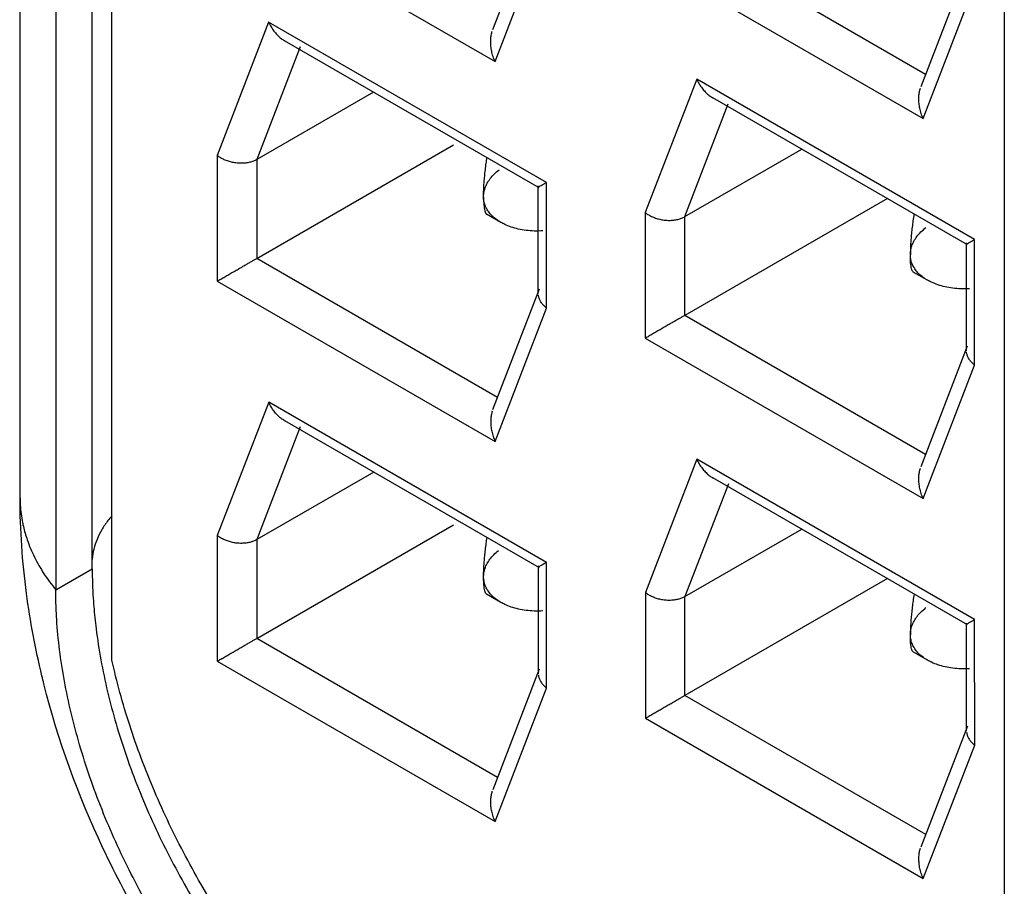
# Model space of a CAD drawing. Header units: inches. Extents: x 0 to 34, y 0 to 22.
# Tile 4 of 54: x 3.629 to 3.841, y 8.278 to 8.465. Entities that reach past the tile are written whole.
import ezdxf

# ---------------------------------------------------------------- set-up
doc = ezdxf.new("R2010")
doc.units = ezdxf.units.IN
doc.header["$LTSCALE"] = 1.87
doc.header["$MEASUREMENT"] = 0
doc.layers.get('0').update_dxf_attribs({"linetype": 'CONTINUOUS'})

msp = doc.modelspace()

# ---------------------------------------------------------------- linework, layer by layer
at = {"color": 7, "linetype": 'CONTINUOUS'}
for p, q in [((3.64905, 8.3271), (3.64896, 9.10437)), ((3.62935, 8.36189), (3.62927, 9.09457)), ((3.64484, 8.34669), (3.64476, 9.07937)), ((3.63693, 9.07485), (3.63701, 8.34217)), ((3.84057, 9.00811), (3.84067, 8.17374)), ((3.67166, 8.49013), (3.73132, 8.45568)), ((3.74079, 8.4884), (3.7308, 8.46246)), ((3.73132, 8.45568), (3.74237, 8.48436)), ((3.82377, 8.45292), (3.77207, 8.48277)), ((3.76358, 8.47787), (3.82324, 8.44343)), ((3.83271, 8.47615), (3.82272, 8.45021)), ((3.82324, 8.44343), (3.83429, 8.4721)), ((3.68272, 8.46415), (3.67167, 8.43548)), ((3.74237, 8.42971), (3.68272, 8.46415)), ((3.68949, 8.45885), (3.68015, 8.43461)), ((3.74083, 8.42857), (3.68615, 8.46014)), ((3.77463, 8.4519), (3.76359, 8.42322)), ((3.83429, 8.41745), (3.77463, 8.4519)), ((3.70526, 8.44911), (3.68015, 8.43461)), ((3.83275, 8.41631), (3.77807, 8.44789)), ((3.77207, 8.42236), (3.78141, 8.4466)), ((3.68016, 8.41339), (3.72239, 8.43778)), ((3.67167, 8.43548), (3.67167, 8.40849)), ((3.77207, 8.42236), (3.79717, 8.43685)), ((3.68015, 8.43461), (3.68016, 8.41339)), ((3.74062, 8.40573), (3.74062, 8.42894)), ((3.74238, 8.40272), (3.74237, 8.42971)), ((3.81556, 8.42624), (3.77207, 8.40113)), ((3.73256, 8.42111), (3.72951, 8.42287)), ((3.76359, 8.42322), (3.76359, 8.39623)), ((3.77207, 8.40113), (3.77207, 8.42236)), ((3.83254, 8.39347), (3.83254, 8.41669)), ((3.8343, 8.39046), (3.83429, 8.41745)), ((3.73186, 8.38353), (3.68016, 8.41339)), ((3.82419, 8.40869), (3.82113, 8.41045)), ((3.67167, 8.40849), (3.73133, 8.37404)), ((3.7408, 8.40676), (3.73081, 8.38082)), ((3.73133, 8.37404), (3.74238, 8.40272)), ((3.82378, 8.37128), (3.77207, 8.40113)), ((3.76359, 8.39623), (3.82325, 8.36179)), ((3.83272, 8.3945), (3.82273, 8.36857)), ((3.82325, 8.36179), (3.8343, 8.39046)), ((3.68273, 8.38251), (3.67168, 8.35383)), ((3.74238, 8.34806), (3.68273, 8.38251)), ((3.74084, 8.34693), (3.68616, 8.3785)), ((3.6895, 8.37721), (3.68016, 8.35297)), ((3.77464, 8.37026), (3.7636, 8.34158)), ((3.8343, 8.33581), (3.77464, 8.37026)), ((3.70527, 8.36747), (3.68016, 8.35297)), ((3.83276, 8.33467), (3.77808, 8.36625)), ((3.78142, 8.36496), (3.77208, 8.34072)), ((3.68017, 8.33174), (3.7224, 8.35614)), ((3.77208, 8.34072), (3.79718, 8.35521)), ((3.67168, 8.35383), (3.67168, 8.32684)), ((3.68016, 8.35297), (3.68017, 8.33174)), ((3.63701, 8.34217), (3.64484, 8.34669)), ((3.74063, 8.32409), (3.74063, 8.3473)), ((3.74239, 8.32108), (3.74238, 8.34806)), ((3.81556, 8.3446), (3.77208, 8.31949)), ((3.73257, 8.33947), (3.72952, 8.34123)), ((3.7636, 8.34158), (3.7636, 8.31459)), ((3.77208, 8.31949), (3.77208, 8.34072)), ((3.83431, 8.30882), (3.8343, 8.33581)), ((3.83255, 8.31183), (3.83255, 8.33505)), ((3.73187, 8.30189), (3.68017, 8.33174)), ((3.8242, 8.32705), (3.82114, 8.32881)), ((3.67168, 8.32684), (3.73134, 8.2924)), ((3.74081, 8.32512), (3.73082, 8.29918)), ((3.73134, 8.2924), (3.74239, 8.32108)), ((3.82379, 8.28964), (3.77208, 8.31949)), ((3.7636, 8.31459), (3.82326, 8.28014)), ((3.83273, 8.31286), (3.82274, 8.28692)), ((3.82326, 8.28014), (3.83431, 8.30882))]:
    msp.add_line(p, q, dxfattribs=at)
for points, knots in [([(3.68272, 8.46415), (3.68287, 8.4638), (3.68322, 8.46313), (3.68383, 8.46221), (3.68449, 8.46143), (3.68519, 8.46078), (3.6858, 8.46034), (3.68618, 8.46013), (3.6863, 8.46006)], [0, 0, 0, 0, 0.20912, 0.408125, 0.593509, 0.764477, 0.924395, 1, 1, 1, 1]), ([(3.73132, 8.45568), (3.73116, 8.45604), (3.73088, 8.45676), (3.73059, 8.45785), (3.73042, 8.45892), (3.73037, 8.45994), (3.73042, 8.4609), (3.73056, 8.46166), (3.73068, 8.46209), (3.73072, 8.46222)], [0, 0, 0, 0, 0.174615, 0.344404, 0.505807, 0.657391, 0.801366, 0.936335, 1, 1, 1, 1]), ([(3.77463, 8.4519), (3.77479, 8.45155), (3.77514, 8.45087), (3.77575, 8.44996), (3.77641, 8.44917), (3.77711, 8.44852), (3.77772, 8.44808), (3.7781, 8.44787), (3.77822, 8.44781)], [0, 0, 0, 0, 0.20912, 0.408125, 0.593509, 0.764477, 0.924395, 1, 1, 1, 1]), ([(3.82324, 8.44343), (3.82308, 8.44378), (3.8228, 8.4445), (3.82251, 8.4456), (3.82234, 8.44666), (3.82228, 8.44769), (3.82234, 8.44865), (3.82247, 8.4494), (3.8226, 8.44983), (3.82264, 8.44997)], [0, 0, 0, 0, 0.174615, 0.344404, 0.505807, 0.657391, 0.801366, 0.936335, 1, 1, 1, 1]), ([(3.68015, 8.43461), (3.67993, 8.43448), (3.67944, 8.43425), (3.67864, 8.434), (3.67777, 8.43384), (3.67686, 8.43379), (3.67592, 8.43383), (3.67498, 8.43398), (3.67407, 8.43422), (3.6732, 8.43455), (3.67239, 8.43496), (3.6719, 8.4353), (3.67167, 8.43548)], [0, 0, 0, 0, 0.087302, 0.180914, 0.279028, 0.380649, 0.485938, 0.592266, 0.697278, 0.801326, 0.902838, 1, 1, 1, 1]), ([(3.72925, 8.43242), (3.7293, 8.43288), (3.72941, 8.43376), (3.72954, 8.43464), (3.72961, 8.43505)], [0, 0, 0, 0, 0.531373, 1, 1, 1, 1]), ([(3.72886, 8.42657), (3.72886, 8.42691), (3.72887, 8.4276), (3.72891, 8.42868), (3.72899, 8.42985), (3.72906, 8.43066), (3.7291, 8.43108)], [0, 0, 0, 0, 0.21989, 0.460693, 0.720303, 1, 1, 1, 1]), ([(3.73029, 8.43051), (3.73055, 8.43086), (3.73116, 8.43153), (3.73184, 8.43212), (3.73221, 8.43241)], [0, 0, 0, 0, 0.480193, 1, 1, 1, 1]), ([(3.72886, 8.42657), (3.72886, 8.42689), (3.72891, 8.42755), (3.72917, 8.42855), (3.72963, 8.42955), (3.73005, 8.43019), (3.73029, 8.43051)], [0, 0, 0, 0, 0.223258, 0.462782, 0.719758, 1, 1, 1, 1]), ([(3.74063, 8.4287), (3.74062, 8.4287), (3.74061, 8.42869), (3.74075, 8.42877), (3.7409, 8.42886), (3.74128, 8.42908), (3.74177, 8.42936), (3.74216, 8.42958), (3.74237, 8.42971)], [0, 0, 0, 0, 0.014488, 0.047884, 0.159429, 0.354234, 0.63471, 1, 1, 1, 1]), ([(3.72886, 8.42657), (3.72886, 8.42628), (3.72887, 8.4257), (3.72892, 8.42489), (3.72899, 8.42419), (3.7291, 8.42362), (3.72924, 8.4232), (3.72938, 8.42296), (3.72949, 8.42288), (3.72951, 8.42287)], [0, 0, 0, 0, 0.233911, 0.447906, 0.63412, 0.785836, 0.900681, 0.981866, 1, 1, 1, 1]), ([(3.73114, 8.42211), (3.73084, 8.42236), (3.73029, 8.4229), (3.72965, 8.42379), (3.72919, 8.42471), (3.72892, 8.42564), (3.72886, 8.42627), (3.72886, 8.42657)], [0, 0, 0, 0, 0.229333, 0.440121, 0.635508, 0.821383, 1, 1, 1, 1]), ([(3.73255, 8.42112), (3.73242, 8.42119), (3.73193, 8.42149), (3.73147, 8.42183), (3.73114, 8.42211)], [0, 0, 0, 0, 0.25229, 1, 1, 1, 1]), ([(3.76359, 8.42322), (3.76382, 8.42304), (3.76431, 8.42271), (3.76512, 8.42229), (3.76599, 8.42196), (3.7669, 8.42172), (3.76784, 8.42158), (3.76877, 8.42153), (3.76969, 8.42159), (3.77055, 8.42174), (3.77135, 8.42199), (3.77185, 8.42223), (3.77207, 8.42236)], [0, 0, 0, 0, 0.097123, 0.19853, 0.3024, 0.407511, 0.513951, 0.619095, 0.720568, 0.81895, 0.912694, 1, 1, 1, 1]), ([(3.82128, 8.42293), (3.82128, 8.42292), (3.8212, 8.42244), (3.82113, 8.42195), (3.82106, 8.42147)], [0, 0, 0, 0, 0.027263, 1, 1, 1, 1]), ([(3.74158, 8.41929), (3.74097, 8.41925), (3.73976, 8.41924), (3.738, 8.41937), (3.73634, 8.41966), (3.73481, 8.42008), (3.73385, 8.42046), (3.7334, 8.42067)], [0, 0, 0, 0, 0.219488, 0.430643, 0.631403, 0.821341, 1, 1, 1, 1]), ([(3.82106, 8.42147), (3.821, 8.42101), (3.82088, 8.42009), (3.82073, 8.41874), (3.82062, 8.41747), (3.82054, 8.41628), (3.82051, 8.41551), (3.8205, 8.41515)], [0, 0, 0, 0, 0.222484, 0.437028, 0.639614, 0.827044, 1, 1, 1, 1]), ([(3.82192, 8.41809), (3.82218, 8.41843), (3.82278, 8.41911), (3.82347, 8.4197), (3.82384, 8.41999)], [0, 0, 0, 0, 0.480193, 1, 1, 1, 1]), ([(3.82049, 8.41415), (3.82048, 8.41447), (3.82054, 8.41513), (3.8208, 8.41612), (3.82126, 8.41713), (3.82168, 8.41777), (3.82192, 8.41809)], [0, 0, 0, 0, 0.223258, 0.462782, 0.719758, 1, 1, 1, 1]), ([(3.83255, 8.41645), (3.83254, 8.41644), (3.83252, 8.41643), (3.83267, 8.41652), (3.83282, 8.4166), (3.8332, 8.41682), (3.83369, 8.4171), (3.83408, 8.41733), (3.83429, 8.41745)], [0, 0, 0, 0, 0.014488, 0.047884, 0.159429, 0.354234, 0.63471, 1, 1, 1, 1]), ([(3.82277, 8.40968), (3.82247, 8.40994), (3.82192, 8.41047), (3.82127, 8.41136), (3.82082, 8.41228), (3.82055, 8.41321), (3.82049, 8.41384), (3.82049, 8.41415)], [0, 0, 0, 0, 0.229333, 0.440121, 0.635508, 0.821383, 1, 1, 1, 1]), ([(3.67167, 8.40849), (3.67193, 8.40863), (3.67247, 8.40895), (3.6733, 8.40943), (3.67417, 8.40993), (3.67506, 8.41045), (3.67594, 8.41095), (3.67679, 8.41144), (3.67759, 8.4119), (3.67832, 8.41232), (3.67899, 8.41271), (3.67959, 8.41306), (3.67997, 8.41328), (3.68016, 8.41339)], [0, 0, 0, 0, 0.090844, 0.190212, 0.294485, 0.400322, 0.504788, 0.605334, 0.69969, 0.786276, 0.864701, 0.936095, 1, 1, 1, 1]), ([(3.82114, 8.41045), (3.82112, 8.41046), (3.82101, 8.41054), (3.82087, 8.41078), (3.82073, 8.41121), (3.82062, 8.41178), (3.82054, 8.41248), (3.82051, 8.41298), (3.8205, 8.41326)], [0, 0, 0, 0, 0.024864, 0.131306, 0.281346, 0.47902, 0.721425, 1, 1, 1, 1]), ([(3.82418, 8.40869), (3.82405, 8.40877), (3.82356, 8.40906), (3.82309, 8.4094), (3.82277, 8.40968)], [0, 0, 0, 0, 0.25229, 1, 1, 1, 1]), ([(3.83321, 8.40686), (3.83259, 8.40683), (3.83139, 8.40681), (3.82963, 8.40695), (3.82797, 8.40723), (3.82644, 8.40766), (3.82548, 8.40804), (3.82503, 8.40825)], [0, 0, 0, 0, 0.219488, 0.430643, 0.631403, 0.821341, 1, 1, 1, 1]), ([(3.74238, 8.40272), (3.74216, 8.40289), (3.74176, 8.40324), (3.74126, 8.40384), (3.7409, 8.40447), (3.74071, 8.40502), (3.74065, 8.40535), (3.74064, 8.40546)], [0, 0, 0, 0, 0.247862, 0.480932, 0.697984, 0.901288, 1, 1, 1, 1]), ([(3.77207, 8.40113), (3.77189, 8.40103), (3.77151, 8.40081), (3.77091, 8.40046), (3.77024, 8.40007), (3.76951, 8.39965), (3.76871, 8.39919), (3.76786, 8.3987), (3.76698, 8.39819), (3.76609, 8.39768), (3.76522, 8.39717), (3.76439, 8.39669), (3.76385, 8.39638), (3.76359, 8.39623)], [0, 0, 0, 0, 0.063893, 0.135275, 0.213693, 0.300275, 0.394618, 0.495143, 0.599592, 0.705425, 0.809711, 0.909108, 1, 1, 1, 1]), ([(3.8343, 8.39046), (3.83408, 8.39063), (3.83368, 8.39099), (3.83318, 8.39159), (3.83282, 8.39222), (3.83263, 8.39277), (3.83257, 8.3931), (3.83256, 8.39321)], [0, 0, 0, 0, 0.247862, 0.480932, 0.697984, 0.901288, 1, 1, 1, 1]), ([(3.68631, 8.37842), (3.68619, 8.37848), (3.68581, 8.3787), (3.68519, 8.37914), (3.6845, 8.37979), (3.68384, 8.38057), (3.68323, 8.38149), (3.68288, 8.38216), (3.68273, 8.38251)], [0, 0, 0, 0, 0.07563, 0.235637, 0.406675, 0.592025, 0.790964, 1, 1, 1, 1]), ([(3.73073, 8.38058), (3.73069, 8.38044), (3.73057, 8.38002), (3.73043, 8.37926), (3.73037, 8.3783), (3.73043, 8.37728), (3.7306, 8.37621), (3.73089, 8.37512), (3.73117, 8.3744), (3.73133, 8.37404)], [0, 0, 0, 0, 0.063681, 0.198704, 0.342749, 0.494384, 0.655744, 0.825467, 1, 1, 1, 1]), ([(3.77464, 8.37026), (3.7748, 8.3699), (3.77515, 8.36923), (3.77576, 8.36832), (3.77642, 8.36753), (3.77712, 8.36688), (3.77773, 8.36644), (3.77811, 8.36623), (3.77823, 8.36616)], [0, 0, 0, 0, 0.20912, 0.408125, 0.593509, 0.764477, 0.924395, 1, 1, 1, 1]), ([(3.82325, 8.36179), (3.82309, 8.36214), (3.82281, 8.36286), (3.82252, 8.36395), (3.82235, 8.36502), (3.82229, 8.36604), (3.82235, 8.36701), (3.82248, 8.36776), (3.82261, 8.36819), (3.82265, 8.36833)], [0, 0, 0, 0, 0.174615, 0.344404, 0.505807, 0.657391, 0.801366, 0.936335, 1, 1, 1, 1]), ([(3.62935, 8.36189), (3.62935, 8.36139), (3.6294, 8.35962), (3.62966, 8.35758), (3.62999, 8.35606), (3.63006, 8.35578)], [0, 0, 0, 0, 0.242305, 0.858764, 1, 1, 1, 1]), ([(3.64902, 8.35804), (3.64875, 8.35772), (3.64798, 8.35678), (3.64686, 8.35513), (3.64584, 8.35307), (3.64514, 8.35097), (3.6449, 8.34948), (3.64484, 8.34871), (3.64484, 8.34866)], [0, 0, 0, 0, 0.121147, 0.350168, 0.568866, 0.779585, 0.985225, 1, 1, 1, 1]), ([(3.63006, 8.35578), (3.63028, 8.3548), (3.63093, 8.35256), (3.63237, 8.34914), (3.63443, 8.34555), (3.63611, 8.34327), (3.63702, 8.34216)], [0, 0, 0, 0, 0.19426, 0.452277, 0.720128, 1, 1, 1, 1]), ([(3.68016, 8.35297), (3.67994, 8.35284), (3.67945, 8.35261), (3.67865, 8.35236), (3.67778, 8.3522), (3.67687, 8.35215), (3.67593, 8.35219), (3.67499, 8.35234), (3.67408, 8.35258), (3.67321, 8.35291), (3.6724, 8.35332), (3.67191, 8.35365), (3.67168, 8.35383)], [0, 0, 0, 0, 0.087302, 0.180914, 0.279028, 0.380649, 0.485938, 0.592266, 0.697278, 0.801326, 0.902838, 1, 1, 1, 1]), ([(3.72925, 8.35078), (3.72931, 8.35124), (3.72942, 8.35212), (3.72955, 8.353), (3.72962, 8.35341)], [0, 0, 0, 0, 0.531373, 1, 1, 1, 1]), ([(3.73022, 8.34877), (3.73047, 8.3491), (3.73105, 8.34977), (3.7317, 8.35036), (3.73206, 8.35064)], [0, 0, 0, 0, 0.477058, 1, 1, 1, 1]), ([(3.72887, 8.34493), (3.72887, 8.34526), (3.72888, 8.34596), (3.72892, 8.34704), (3.729, 8.34821), (3.72907, 8.34902), (3.72911, 8.34944)], [0, 0, 0, 0, 0.21989, 0.460693, 0.720303, 1, 1, 1, 1]), ([(3.72887, 8.34493), (3.72887, 8.34525), (3.72892, 8.3459), (3.72917, 8.34686), (3.7296, 8.34784), (3.73, 8.34846), (3.73022, 8.34877)], [0, 0, 0, 0, 0.228428, 0.468229, 0.722936, 1, 1, 1, 1]), ([(3.74238, 8.34806), (3.74217, 8.34794), (3.74178, 8.34772), (3.74129, 8.34744), (3.74091, 8.34722), (3.74077, 8.34713), (3.74065, 8.34707), (3.74064, 8.34706)], [0, 0, 0, 0, 0.375513, 0.663953, 0.864348, 0.979139, 1, 1, 1, 1]), ([(3.73115, 8.34046), (3.73085, 8.34072), (3.7303, 8.34126), (3.72966, 8.34214), (3.7292, 8.34306), (3.72893, 8.344), (3.72887, 8.34463), (3.72887, 8.34493)], [0, 0, 0, 0, 0.229333, 0.440121, 0.635508, 0.821383, 1, 1, 1, 1]), ([(3.72952, 8.34123), (3.7295, 8.34124), (3.72939, 8.34132), (3.72925, 8.34157), (3.72911, 8.34199), (3.729, 8.34256), (3.72893, 8.34326), (3.7289, 8.34377), (3.72889, 8.34404)], [0, 0, 0, 0, 0.024864, 0.131306, 0.281346, 0.47902, 0.721425, 1, 1, 1, 1]), ([(3.73256, 8.33947), (3.73243, 8.33955), (3.73194, 8.33985), (3.73148, 8.34019), (3.73115, 8.34046)], [0, 0, 0, 0, 0.25229, 1, 1, 1, 1]), ([(3.77208, 8.34072), (3.77186, 8.34059), (3.77136, 8.34035), (3.77057, 8.3401), (3.7697, 8.33995), (3.76879, 8.33989), (3.76785, 8.33994), (3.76691, 8.34008), (3.766, 8.34032), (3.76513, 8.34065), (3.76432, 8.34107), (3.76383, 8.3414), (3.7636, 8.34158)], [0, 0, 0, 0, 0.087302, 0.180914, 0.279028, 0.380649, 0.485938, 0.592266, 0.697278, 0.801326, 0.902838, 1, 1, 1, 1]), ([(3.82107, 8.33983), (3.82101, 8.33937), (3.82089, 8.33845), (3.82074, 8.3371), (3.82063, 8.33582), (3.82055, 8.33463), (3.82052, 8.33387), (3.82051, 8.3335)], [0, 0, 0, 0, 0.222484, 0.437028, 0.639614, 0.827044, 1, 1, 1, 1]), ([(3.82129, 8.34129), (3.82129, 8.34128), (3.82121, 8.34079), (3.82114, 8.34031), (3.82107, 8.33983)], [0, 0, 0, 0, 0.027263, 1, 1, 1, 1]), ([(3.63784, 8.32929), (3.63757, 8.33146), (3.63728, 8.33448), (3.63712, 8.3375), (3.63709, 8.33833)], [0, 0, 0, 0, 0.723716, 1, 1, 1, 1]), ([(3.64518, 8.3386), (3.64531, 8.337), (3.64571, 8.33316), (3.64665, 8.32703), (3.6476, 8.32255), (3.64814, 8.32028)], [0, 0, 0, 0, 0.259221, 0.624318, 1, 1, 1, 1]), ([(3.74159, 8.33765), (3.74098, 8.33761), (3.73977, 8.3376), (3.73801, 8.33773), (3.73635, 8.33802), (3.73482, 8.33844), (3.73386, 8.33882), (3.73341, 8.33903)], [0, 0, 0, 0, 0.219488, 0.430643, 0.631403, 0.821341, 1, 1, 1, 1]), ([(3.82193, 8.33645), (3.82219, 8.33679), (3.82279, 8.33747), (3.82348, 8.33806), (3.82385, 8.33835)], [0, 0, 0, 0, 0.480193, 1, 1, 1, 1]), ([(3.8205, 8.33251), (3.82049, 8.33283), (3.82055, 8.33349), (3.82081, 8.33448), (3.82127, 8.33549), (3.82169, 8.33613), (3.82193, 8.33645)], [0, 0, 0, 0, 0.223258, 0.462782, 0.719758, 1, 1, 1, 1]), ([(3.83256, 8.3348), (3.83255, 8.3348), (3.83253, 8.33479), (3.83268, 8.33487), (3.83283, 8.33496), (3.83321, 8.33518), (3.8337, 8.33546), (3.83409, 8.33568), (3.8343, 8.33581)], [0, 0, 0, 0, 0.014488, 0.047884, 0.159429, 0.354234, 0.63471, 1, 1, 1, 1]), ([(3.67168, 8.32685), (3.67194, 8.32699), (3.67248, 8.3273), (3.67331, 8.32778), (3.67418, 8.32829), (3.67507, 8.3288), (3.67595, 8.32931), (3.6768, 8.3298), (3.6776, 8.33026), (3.67833, 8.33068), (3.679, 8.33107), (3.6796, 8.33142), (3.67998, 8.33164), (3.68017, 8.33174)], [0, 0, 0, 0, 0.090844, 0.190212, 0.294485, 0.400322, 0.504788, 0.605334, 0.69969, 0.786276, 0.864701, 0.936095, 1, 1, 1, 1]), ([(3.82278, 8.32804), (3.82248, 8.3283), (3.82193, 8.32883), (3.82128, 8.32972), (3.82083, 8.33064), (3.82056, 8.33157), (3.8205, 8.3322), (3.8205, 8.33251)], [0, 0, 0, 0, 0.229333, 0.440121, 0.635508, 0.821383, 1, 1, 1, 1]), ([(3.82115, 8.32881), (3.82113, 8.32882), (3.82102, 8.3289), (3.82088, 8.32914), (3.82074, 8.32956), (3.82063, 8.33013), (3.82055, 8.33083), (3.82052, 8.33134), (3.82051, 8.33162)], [0, 0, 0, 0, 0.024864, 0.131306, 0.281346, 0.47902, 0.721425, 1, 1, 1, 1]), ([(3.70173, 8.23732), (3.69995, 8.2389), (3.69643, 8.24218), (3.69133, 8.24742), (3.68638, 8.25301), (3.6816, 8.25891), (3.67703, 8.26508), (3.67269, 8.2715), (3.66862, 8.27812), (3.66483, 8.2849), (3.66134, 8.29183), (3.65816, 8.29885), (3.65533, 8.30592), (3.65285, 8.31301), (3.65074, 8.32006), (3.64957, 8.32476), (3.64905, 8.3271)], [0, 0, 0, 0, 0.067438, 0.136699, 0.207387, 0.27933, 0.352138, 0.425481, 0.499025, 0.572603, 0.646056, 0.719063, 0.791297, 0.862351, 0.932052, 1, 1, 1, 1]), ([(3.82419, 8.32705), (3.82406, 8.32712), (3.82357, 8.32742), (3.8231, 8.32776), (3.82278, 8.32804)], [0, 0, 0, 0, 0.25229, 1, 1, 1, 1]), ([(3.83321, 8.32522), (3.8326, 8.32519), (3.8314, 8.32517), (3.82964, 8.32531), (3.82798, 8.32559), (3.82645, 8.32602), (3.82549, 8.3264), (3.82504, 8.32661)], [0, 0, 0, 0, 0.219488, 0.430643, 0.631403, 0.821341, 1, 1, 1, 1]), ([(3.74065, 8.32382), (3.74066, 8.32371), (3.74072, 8.32338), (3.7409, 8.32283), (3.74127, 8.3222), (3.74177, 8.3216), (3.74217, 8.32125), (3.74239, 8.32108)], [0, 0, 0, 0, 0.098555, 0.301575, 0.518893, 0.752116, 1, 1, 1, 1]), ([(3.68579, 8.23125), (3.6791, 8.23798), (3.66437, 8.25529), (3.64633, 8.28561), (3.63751, 8.30981), (3.63447, 8.32195)], [0, 0, 0, 0, 0.26999, 0.64422, 1, 1, 1, 1]), ([(3.68891, 8.23414), (3.68715, 8.23569), (3.68368, 8.23894), (3.67867, 8.24413), (3.67384, 8.24965), (3.6692, 8.25548), (3.66478, 8.26159), (3.66061, 8.26793), (3.65672, 8.27447), (3.65312, 8.28117), (3.64984, 8.28799), (3.6469, 8.2949), (3.64431, 8.30184), (3.6421, 8.30879), (3.64026, 8.31569), (3.63929, 8.3203), (3.63887, 8.32259)], [0, 0, 0, 0, 0.068176, 0.137938, 0.209009, 0.281182, 0.35413, 0.427648, 0.501337, 0.575026, 0.648306, 0.721021, 0.792757, 0.86338, 0.932516, 1, 1, 1, 1]), ([(3.64814, 8.32028), (3.64869, 8.31797), (3.64993, 8.31331), (3.65214, 8.30637), (3.65473, 8.29942), (3.65767, 8.29252), (3.66095, 8.28569), (3.66455, 8.27899), (3.66844, 8.27245), (3.67261, 8.26611), (3.67703, 8.26001), (3.68167, 8.25417), (3.6865, 8.24865), (3.69151, 8.24347), (3.69498, 8.24022), (3.69674, 8.23866)], [0, 0, 0, 0, 0.074133, 0.149852, 0.226779, 0.304746, 0.383329, 0.462353, 0.541373, 0.620217, 0.698434, 0.775849, 0.852061, 0.926886, 1, 1, 1, 1]), ([(3.7636, 8.31459), (3.76386, 8.31474), (3.76439, 8.31505), (3.76523, 8.31553), (3.7661, 8.31604), (3.76699, 8.31655), (3.76787, 8.31706), (3.76872, 8.31755), (3.76951, 8.318), (3.77025, 8.31843), (3.77092, 8.31881), (3.77152, 8.31916), (3.7719, 8.31938), (3.77208, 8.31949)], [0, 0, 0, 0, 0.090844, 0.190212, 0.294485, 0.400322, 0.504788, 0.605334, 0.69969, 0.786276, 0.864701, 0.936095, 1, 1, 1, 1]), ([(3.83257, 8.31157), (3.83258, 8.31146), (3.83263, 8.31113), (3.83282, 8.31058), (3.83319, 8.30995), (3.83369, 8.30935), (3.83409, 8.30899), (3.83431, 8.30882)], [0, 0, 0, 0, 0.098555, 0.301575, 0.518893, 0.752116, 1, 1, 1, 1]), ([(3.73134, 8.2924), (3.73118, 8.29275), (3.7309, 8.29347), (3.73061, 8.29457), (3.73044, 8.29564), (3.73038, 8.29666), (3.73044, 8.29762), (3.73058, 8.29838), (3.7307, 8.2988), (3.73074, 8.29894)], [0, 0, 0, 0, 0.174615, 0.344404, 0.505807, 0.657391, 0.801366, 0.936335, 1, 1, 1, 1]), ([(3.82326, 8.28014), (3.8231, 8.2805), (3.82282, 8.28122), (3.82253, 8.28231), (3.82236, 8.28338), (3.8223, 8.2844), (3.82236, 8.28537), (3.82249, 8.28612), (3.82261, 8.28655), (3.82266, 8.28668)], [0, 0, 0, 0, 0.174615, 0.344404, 0.505807, 0.657391, 0.801366, 0.936335, 1, 1, 1, 1])]:
    msp.add_open_spline(points, degree=3, knots=knots, dxfattribs=at)
for points in [[(3.7291, 8.43108), (3.72914, 8.43153), (3.72919, 8.43197), (3.72925, 8.43242)], [(3.7334, 8.42067), (3.73311, 8.42081), (3.73283, 8.42096), (3.73255, 8.42112)], [(3.8205, 8.41515), (3.82049, 8.41481), (3.82049, 8.41448), (3.82049, 8.41415)], [(3.8205, 8.41326), (3.82049, 8.41356), (3.82049, 8.41385), (3.82049, 8.41415)], [(3.82503, 8.40825), (3.82474, 8.40839), (3.82445, 8.40853), (3.82418, 8.40869)], [(3.63074, 8.34138), (3.62983, 8.34819), (3.62935, 8.35504), (3.62935, 8.36189)], [(3.72911, 8.34944), (3.72915, 8.34988), (3.7292, 8.35033), (3.72925, 8.35078)], [(3.64484, 8.34669), (3.64484, 8.34457), (3.64491, 8.34246), (3.64505, 8.34035)], [(3.72889, 8.34404), (3.72887, 8.34434), (3.72887, 8.34464), (3.72887, 8.34493)], [(3.63709, 8.33833), (3.63704, 8.33961), (3.63701, 8.34089), (3.63701, 8.34217)], [(3.63404, 8.3237), (3.63264, 8.32953), (3.63152, 8.33544), (3.63074, 8.34138)], [(3.64505, 8.34035), (3.64509, 8.33977), (3.64513, 8.33918), (3.64518, 8.3386)], [(3.73341, 8.33903), (3.73312, 8.33917), (3.73284, 8.33931), (3.73256, 8.33947)], [(3.82051, 8.3335), (3.8205, 8.33317), (3.8205, 8.33284), (3.8205, 8.33251)], [(3.82051, 8.33162), (3.8205, 8.33191), (3.8205, 8.33221), (3.8205, 8.33251)], [(3.63887, 8.32259), (3.63847, 8.32481), (3.63812, 8.32705), (3.63784, 8.32929)], [(3.82504, 8.32661), (3.82475, 8.32674), (3.82446, 8.32689), (3.82419, 8.32705)], [(3.63447, 8.32195), (3.63432, 8.32253), (3.63418, 8.32312), (3.63404, 8.3237)]]:
    msp.add_open_spline(points, degree=3, dxfattribs=at)

doc.saveas('drawing.dxf')
